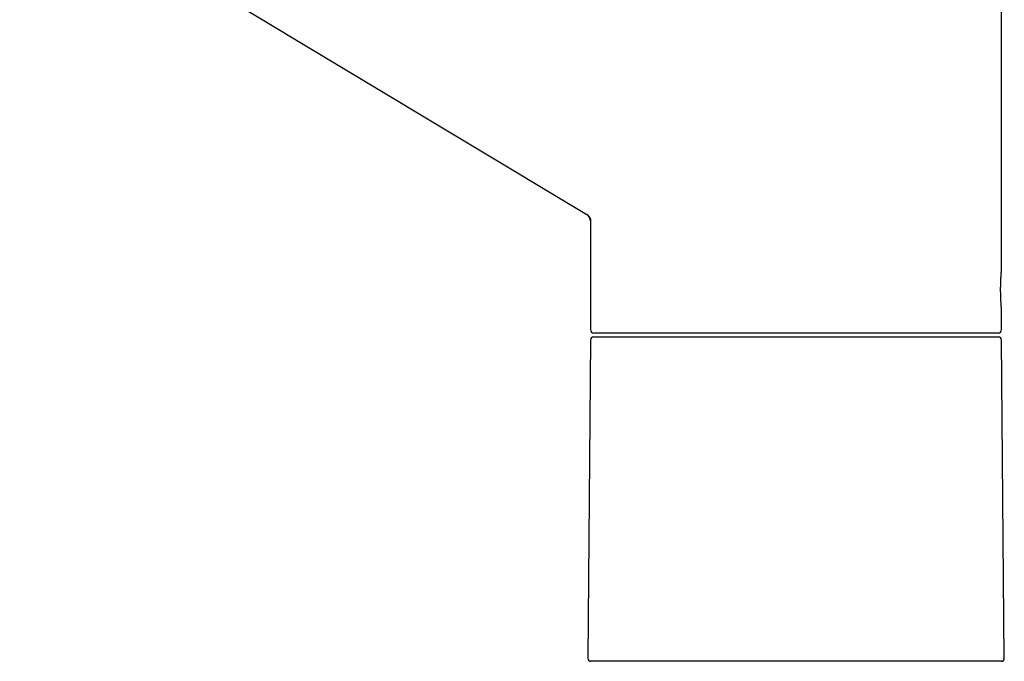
# Model space of a CAD drawing. Header units: millimetres. Extents: x 8 to 763, y 12 to 560.
# Tile 2 of 23: x 154 to 281, y 377 to 460. Entities that reach past the tile are written whole.
import ezdxf

# ---------------------------------------------------------------- set-up
doc = ezdxf.new("R2010")
doc.units = ezdxf.units.MM

msp = doc.modelspace()

# ---------------------------------------------------------------- linework, layer by layer
at = {"color": 7, "linetype": 'Continuous', "lineweight": 30}
for p, q in [((76.54, 525.14), (227.39, 434.49)), ((280.88, 427.31), (280.88, 464.26)), ((227.4, 434.49), (227.39, 434.49)), ((227.88, 433.63), (227.88, 419.61)), ((280.88, 419.61), (280.88, 422.31)), ((280.48, 419.21), (228.28, 419.21)), ((227.88, 418.32), (227.52, 377.32)), ((228.28, 418.71), (254.38, 418.71)), ((254.38, 418.71), (280.48, 418.71)), ((281.24, 377.32), (280.88, 418.32)), ((280.84, 376.91), (227.92, 376.91))]:
    msp.add_line(p, q, dxfattribs=at)
for centre, radius, start, end in [((226.88, 433.63), 1, 0, 59), ((228.28, 419.61), 0.4, 180, 270), ((280.48, 419.61), 0.4, 270, 0), ((228.28, 418.31), 0.4, 90, 179.5), ((280.48, 418.31), 0.4, 0.5, 90), ((227.92, 377.31), 0.4, 179.5, 270), ((280.84, 377.31), 0.4, 270, 0.5)]:
    msp.add_arc(centre, radius, start, end, dxfattribs=at)
for points, knots in [([(227.4, 434.49), (227.42, 434.48), (227.47, 434.45), (227.53, 434.39), (227.6, 434.33), (227.65, 434.27), (227.71, 434.2), (227.75, 434.13), (227.79, 434.05), (227.83, 433.97), (227.85, 433.88), (227.87, 433.8), (227.88, 433.72), (227.88, 433.66), (227.88, 433.63)], [0, 0, 0, 0, 0.08052, 0.162532, 0.245777, 0.329973, 0.414814, 0.499983, 0.585153, 0.669998, 0.754199, 0.837451, 0.919471, 1, 1, 1, 1]), ([(280.88, 422.31), (280.88, 422.31), (280.88, 422.31), (280.88, 422.33), (280.88, 422.36), (280.87, 422.4), (280.87, 422.46), (280.86, 422.54), (280.85, 422.63), (280.85, 422.73), (280.84, 422.85), (280.83, 422.97), (280.82, 423.11), (280.81, 423.26), (280.8, 423.42), (280.8, 423.59), (280.79, 423.76), (280.78, 423.95), (280.78, 424.13), (280.77, 424.32), (280.77, 424.52), (280.77, 424.71), (280.77, 424.91), (280.77, 425.11), (280.77, 425.3), (280.78, 425.49), (280.78, 425.68), (280.79, 425.86), (280.8, 426.03), (280.8, 426.2), (280.81, 426.36), (280.82, 426.51), (280.83, 426.65), (280.84, 426.78), (280.85, 426.89), (280.85, 426.99), (280.86, 427.08), (280.87, 427.16), (280.87, 427.22), (280.88, 427.27), (280.88, 427.3), (280.88, 427.31), (280.88, 427.31)], [0, 0, 0, 0, 0.000038, 0.025795, 0.051333, 0.076812, 0.102393, 0.128235, 0.154031, 0.17959, 0.205072, 0.230637, 0.256465, 0.282262, 0.307824, 0.333309, 0.358878, 0.384702, 0.410427, 0.435959, 0.461457, 0.487085, 0.512914, 0.538549, 0.564049, 0.589577, 0.615294, 0.641122, 0.666701, 0.69219, 0.717747, 0.743534, 0.769344, 0.7949, 0.820385, 0.845961, 0.871784, 0.897585, 0.92314, 0.94862, 0.974187, 1, 1, 1, 1])]:
    msp.add_open_spline(points, degree=3, knots=knots, dxfattribs=at)

doc.saveas('drawing.dxf')
